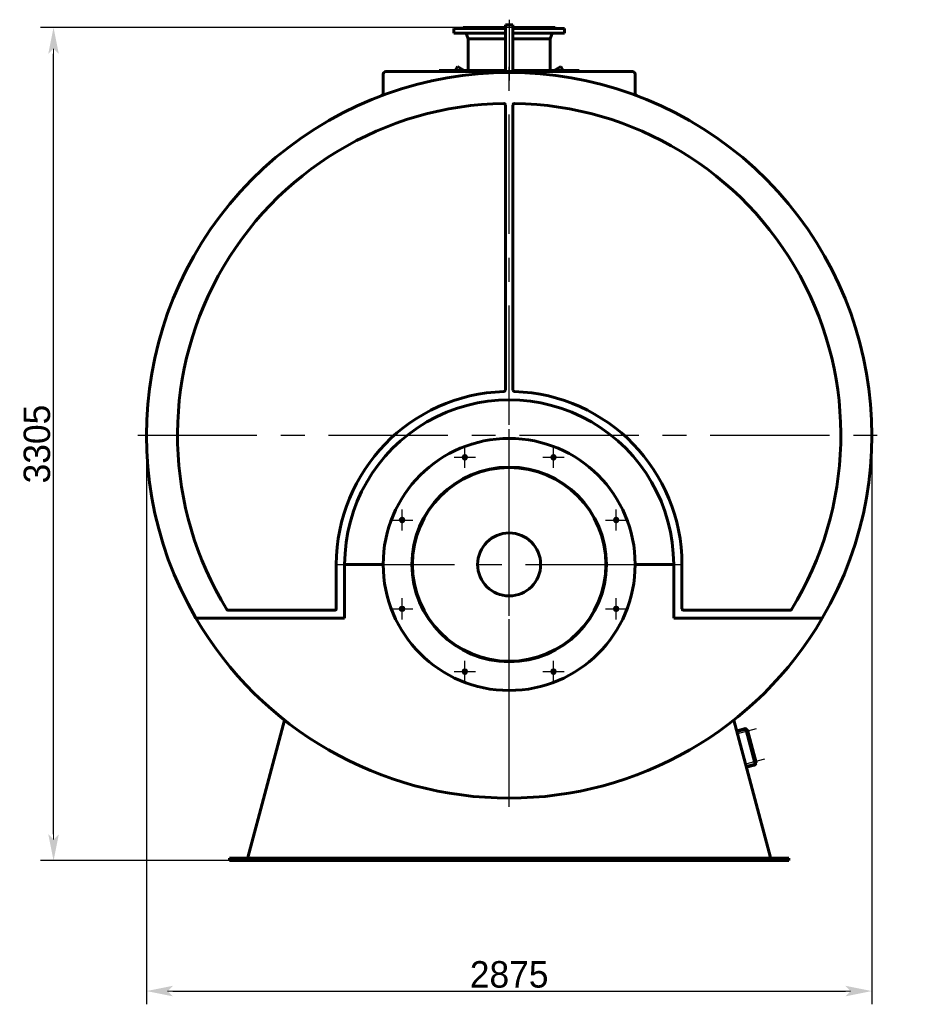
# Model space of a CAD drawing. Header units: millimetres. Extents: x 0 to 6305, y -149 to 841.
# Tile 4 of 6: x 3241 to 3477, y -149 to 112. Entities that reach past the tile are written whole.
import ezdxf

# ---------------------------------------------------------------- set-up
doc = ezdxf.new("R2010")
doc.units = ezdxf.units.MM
for name, pattern in [('CENTER_per1_scale0.163386', [8.3, 5.1875, -1.0375, 1.0375, -1.0375]), ('CENTER_per1_scale0.275591', [14, 8.75, -1.75, 1.75, -1.75]), ('CENTER_per1_scale0.297346', [15.105155, 9.440722, -1.888144, 1.888144, -1.888144]), ('CENTER_per1_scale0.354331', [18, 11.25, -2.25, 2.25, -2.25]), ('CENTER_per1a_scale0.988795', [50.230769, 31.394231, -6.278846, 6.278846, -6.278846]), ('CENTER_per39_scale0.994267', [50.508772, 31.567982, -6.313596, 6.313596, -6.313596]), ('CENTER_per3_scale0.849647', [43.162051, 26.976282, -5.395256, 5.395256, -5.395256])]:
    doc.linetypes.add(name, pattern=pattern)
doc.styles.add('TextStyle_1', font='T-FLEX Type A.TTF', dxfattribs={"height": 7})
doc.dimstyles.new('DIM_ST_2', dxfattribs={"dimtxt": 7, "dimasz": 7, "dimexe": 3.5, "dimexo": 0, "dimgap": 0.875, "dimtad": 1, "dimlfac": 14.999999, "dimrnd": 0.01, "dimdsep": 46, "dimtxsty": 'TextStyle_1', "dimblk": 'Arrow_3_C7_Status', "dimcen": 0.09, "dimclrd": 7, "dimclre": 7, "dimclrt": 7, "dimazin": 0, "dimtfac": 1, "dimtdec": 0, "dimtmove": 0, "dimatfit": 0, "dimldrblk": 'NONE', "dimfxl": 1, "dimtvp": 1, "dimtolj": 1, "dimarcsym": 0})
doc.dimstyles.new('DIM_ST_3', dxfattribs={"dimtxt": 7, "dimasz": 7, "dimexe": 3.5, "dimexo": 0, "dimgap": 0.875, "dimtad": 1, "dimlfac": 14.999999, "dimrnd": 0.01, "dimdsep": 46, "dimtxsty": 'TextStyle_1', "dimblk": 'Arrow_3_C7_Status', "dimcen": 0.09, "dimclrd": 7, "dimclre": 7, "dimclrt": 7, "dimazin": 0, "dimtfac": 1, "dimtdec": 0, "dimtmove": 0, "dimatfit": 0, "dimldrblk": 'NONE', "dimfxl": 1, "dimtvp": 1, "dimtolj": 1, "dimarcsym": 0})

# ---------------------------------------------------------------- blocks, each defined once
blk = doc.blocks.new('Arrow_3_C7_Status')
at = {"color": 7, "linetype": 'Continuous', "lineweight": 0}
blk.add_line((-1, 0), (-0.8, 0), dxfattribs=at)
at = {"color": 7}
blk.add_solid([(-1, -0.2), (0, 0), (-0.8, 0), (-1, 0.2)], dxfattribs=at)
blk = doc.blocks.new('*D9')
at = {"color": 7, "lineweight": -2}
for p, q in [((-95.97, 1.97), (-95.97, -148.53)), ((95.97, 1.97), (95.97, -148.53)), ((-88.97, -145.03), (88.97, -145.03))]:
    blk.add_line(p, q, dxfattribs=at)
at = {"layer": 'Defpoints', "color": 0}
for p in [(-95.97, 1.97), (95.97, 1.97), (95.97, -145.03)]:
    blk.add_point(p, dxfattribs=at)
at = {"color": 7, "lineweight": -2, "xscale": 7, "yscale": 7, "zscale": 7}
for p, rotation in [((-95.97, -145.03), 180), ((95.97, -145.03), 360)]:
    blk.add_blockref('Arrow_3_C7_Status', p, dxfattribs=dict(at, rotation=rotation))
at = {"color": 7, "insert": (0, -140.66), "char_height": 7, "attachment_point": 5, "style": 'TextStyle_1'}
blk.add_mtext('\\A1;2875{\\H0.5x;\\S^ ;} ', dxfattribs=at)
blk = doc.blocks.new('_None')
blk = doc.blocks.new('*D10')
at = {"color": 7, "lineweight": -2}
for p, q in [((1, 109.8), (-124.06, 109.8)), ((-120.56, -103.53), (-120.56, 102.8)), ((-74, -110.53), (-124.06, -110.53))]:
    blk.add_line(p, q, dxfattribs=at)
at = {"layer": 'Defpoints', "color": 0}
for p in [(-120.56, 109.8), (1, 109.8), (-74, -110.53)]:
    blk.add_point(p, dxfattribs=at)
at = {"color": 7, "lineweight": -2, "xscale": 7, "yscale": 7, "zscale": 7}
for p, rotation in [((-120.56, 109.8), 89.99999999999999), ((-120.56, -110.53), 270)]:
    blk.add_blockref('Arrow_3_C7_Status', p, dxfattribs=dict(at, rotation=rotation))
at = {"color": 7, "insert": (-124.94, -0.37), "char_height": 7, "attachment_point": 5, "rotation": 90, "style": 'TextStyle_1'}
blk.add_mtext('\\A1;3305{\\H0.5x;\\S^ ;}', dxfattribs=at)
blk = doc.blocks.new('Проекция_9')
at = {"color": 7, "linetype": 'Continuous', "lineweight": 60}
for p, q in [((-14.66667, 109.53334), (-1, 109.53334)), ((-14.66667, 109.53334), (-14.66667, 108.33334)), ((-12.16667, 109.80001), (-1, 109.80001)), ((-1, 110.53334), (-1, 106.54354)), ((1, 110.53334), (-1, 110.53334)), ((1, 110.53334), (1, 106.54354)), ((1, 109.80001), (12.16667, 109.80001)), ((1, 109.53334), (14.66667, 109.53334)), ((14.66667, 108.33334), (14.66667, 109.53334)), ((-14.66667, 108.33334), (-1, 108.33334)), ((-11.20898, 107.80565), (-10.84444, 106.79864)), ((-10.83333, 106.76575), (-10.83333, 98.46667)), ((-1, 106.76575), (-10.83333, 106.76575)), ((1, 108.33334), (14.66667, 108.33334)), ((10.83333, 106.76575), (1, 106.76575)), ((10.83333, 98.46667), (10.83333, 106.76575)), ((10.84444, 106.79864), (11.20898, 107.80565)), ((-1, 106.54354), (-1, 101.14178)), ((1, 106.54354), (1, 101.14178)), ((-13.69906, 99.51108), (-14.30205, 98.46667)), ((-11.89009, 98.46667), (-13.69906, 99.51108)), ((-1, 100.025), (-1, 101.14178)), ((-1, 100.025), (-1, 98.19463)), ((1, 101.14178), (1, 100.025)), ((1, 100.025), (1, 98.19463)), ((13.69906, 99.51108), (11.89009, 98.46667)), ((13.69906, 99.51108), (14.30205, 98.46667)), ((-33.34013, 92.41853), (-33.34013, 97.46667)), ((-32.67347, 98.13334), (32.67347, 98.13334)), ((-18.5, 98.46667), (-1, 98.46667)), ((-18.5, 98.46667), (-18.5, 98.13334)), ((1, 98.46667), (18.5, 98.46667)), ((18.5, 98.13334), (18.5, 98.46667)), ((33.34013, 97.46667), (33.34013, 92.41853)), ((-1, 13.91209), (-1, 89.32212)), ((1, 89.32212), (1, 13.91209)), ((-45.73334, -43.9), (-45.73334, -32.2)), ((-33.33334, -32.2), (-43.53334, -32.2)), ((-43.53334, -32.2), (-43.53334, -46.43334)), ((33.33333, -32.2), (43.53334, -32.2)), ((43.53334, -46.43334), (43.53334, -32.2)), ((45.73334, -32.2), (45.73334, -43.9)), ((-43.53334, -46.43334), (-82.86762, -46.43334)), ((-74.35848, -44.3), (-46.13334, -44.3)), ((82.86762, -46.43334), (43.53334, -46.43334)), ((46.13334, -44.3), (74.35848, -44.3)), ((-69.1895, -109.72486), (-59.44809, -73.36943)), ((59.44809, -73.36943), (69.1895, -109.72486)), ((62.26473, -75.63871), (60.20409, -76.19085)), ((62.31649, -75.83189), (60.25585, -76.38404)), ((62.78341, -76.28654), (62.59022, -76.3383)), ((62.59022, -76.3383), (62.64544, -76.54436)), ((62.64544, -76.54436), (62.83862, -76.4926)), ((65.03686, -84.69653), (62.72474, -76.06759)), ((62.93518, -76.08022), (62.91793, -76.01583)), ((62.93518, -76.08022), (63.06397, -76.04571)), ((65.34158, -84.54586), (63.06397, -76.04571)), ((63.09623, -76.08883), (63.07691, -76.09401)), ((63.14522, -76.11712), (63.23667, -76.45841)), ((63.18907, -76.51258), (63.20839, -76.5074)), ((62.74051, -85.65693), (64.80116, -85.10478)), ((62.79228, -85.85011), (64.85292, -85.29796)), ((64.92298, -84.27152), (64.72979, -84.32329)), ((64.72979, -84.32329), (64.78501, -84.52935)), ((64.78501, -84.52935), (64.97819, -84.47759)), ((65.34158, -84.54586), (65.21279, -84.58037)), ((65.23004, -84.64477), (65.21279, -84.58037)), ((65.2358, -84.07382), (65.21648, -84.079)), ((65.28479, -84.10211), (65.37624, -84.4434)), ((65.32864, -84.49757), (65.34796, -84.49239)), ((-74, -109.86667), (74, -109.86667)), ((-74, -109.86667), (-74, -110.53334)), ((-74, -110.53334), (74, -110.53334)), ((-68.66023, -109.86667), (-69.1895, -109.72486)), ((-68.53731, -109.86667), (-68.68976, -109.82582)), ((68.53731, -109.86667), (68.68976, -109.82582)), ((68.66023, -109.86667), (69.1895, -109.72486)), ((74, -109.86667), (74, -110.53334))]:
    blk.add_line(p, q, dxfattribs=at)
at = {"color": 7, "linetype": 'CENTER_per1_scale0.354331', "lineweight": 25}
blk.add_line((0, 111.86667), (0, 106.00001), dxfattribs=at)
at = {"color": 7, "linetype": 'CENTER_per1_scale0.297346', "lineweight": 25}
blk.add_line((0, 110.13898), (0, 104.4653), dxfattribs=at)
at = {"color": 7, "linetype": 'CENTER_per3_scale0.849647', "lineweight": 25}
blk.add_line((0, 109.09908), (0, 95.8), dxfattribs=at)
at = {"color": 7, "linetype": 'CENTER_per39_scale0.994267', "lineweight": 25}
for p, q in [((0, -96.33334), (0, 100.26667)), ((-98.3, 1.96667), (98.3, 1.96667))]:
    blk.add_line(p, q, dxfattribs=at)
at = {"color": 7, "linetype": 'CENTER_per1a_scale0.988795', "lineweight": 25}
for p, q in [((0, -78.06667), (0, 13.66667)), ((-45.86667, -32.2), (45.86667, -32.2))]:
    blk.add_line(p, q, dxfattribs=at)
at = {"color": 7, "linetype": 'CENTER_per1_scale0.275591', "lineweight": 25}
for p, q in [((-11.73563, -6.66769), (-11.73563, -1.06769)), ((11.73563, -6.66769), (11.73563, -1.06769)), ((-14.53563, -3.86769), (-8.93563, -3.86769)), ((8.93563, -3.86769), (14.53563, -3.86769)), ((-28.33231, -23.26438), (-28.33231, -17.66438)), ((28.33231, -23.26438), (28.33231, -17.66438)), ((-31.13231, -20.46438), (-25.53231, -20.46438)), ((25.53231, -20.46438), (31.13231, -20.46438)), ((-28.33231, -46.73563), (-28.33231, -41.13563)), ((28.33231, -46.73563), (28.33231, -41.13563)), ((-31.13231, -43.93563), (-25.53231, -43.93563)), ((25.53231, -43.93563), (31.13231, -43.93563)), ((-11.73563, -63.33231), (-11.73563, -57.73231)), ((11.73563, -63.33231), (11.73563, -57.73231)), ((-14.53563, -60.53231), (-8.93563, -60.53231)), ((8.93563, -60.53231), (14.53563, -60.53231))]:
    blk.add_line(p, q, dxfattribs=at)
at = {"color": 7, "linetype": 'CENTER_per1_scale0.163386', "lineweight": 25}
for p, q in [((65.40614, -75.69421), (60.364, -77.04524)), ((67.54571, -83.67919), (62.50357, -85.03023))]:
    blk.add_line(p, q, dxfattribs=at)
at = {"color": 7, "lineweight": 60, "flags": 128}
for points in [[(-82.86762, -46.43334), (-82.85122, -46.44445), (-82.82102, -46.44748), (-82.77971, -46.44404), (-82.73143, -46.43651), (-82.71317, -46.43334)], [(82.86762, -46.43334), (82.85122, -46.44445), (82.82102, -46.44748), (82.77971, -46.44404), (82.73143, -46.43651), (82.71317, -46.43334)]]:
    blk.add_lwpolyline(points, dxfattribs=at)
at = {"color": 7, "linetype": 'Continuous', "lineweight": 60}
for centre, radius in [((0, -32.2), 33.33334), ((-11.73563, -3.86769), 0.46667), ((11.73563, -3.86769), 0.46667), ((0, -32.2), 25.73333), ((0, -32.2), 25.6), ((-28.33231, -20.46438), 0.46667), ((28.33231, -20.46438), 0.46667), ((0, -32.2), 8.33333), ((-28.33231, -43.93563), 0.46667), ((28.33231, -43.93563), 0.46667), ((-11.73563, -60.53231), 0.46667), ((11.73563, -60.53231), 0.46667)]:
    blk.add_circle(centre, radius, dxfattribs=at)
for centre, radius, start, end in [((-12.43333, 109.80001), 0.26667, 270, 0.0000052), ((12.43333, 109.80001), 0.26667, 179.9999948, 270), ((-11.96121, 107.53334), 0.8, 19.900256, 90), ((-11.59667, 106.52633), 0.8, 17.414108, 19.900256), ((11.59667, 106.52633), 0.8, 160.099744, 162.585892), ((11.96121, 107.53334), 0.8, 90, 160.099744), ((0, 1.96667), 95.96667, 329.7123316, 210.2876684), ((-32.67347, 97.46667), 0.66667, 90, 180), ((-1.66667, 91.51725), 6.66667, 91.1061648, 97.0621598), ((0, 5.2), 93, 88.8938352, 91.1061648), ((1.66667, 91.51725), 6.66667, 82.9378402, 88.8938352), ((32.67347, 97.46667), 0.66667, 0.0000081, 90), ((-34.0068, 92.41853), 0.66667, 290.6045388, 0), ((34.0068, 92.41853), 0.66667, 179.9999919, 249.3954612), ((0, 1.96667), 87.76667, 90.9181708, 211.6676011), ((-1.4, 89.32212), 0.4, 0, 90.9181708), ((1.4, 89.32212), 0.4, 89.0818292, 179.9999979), ((0, 1.96667), 87.76667, 328.3323989, 89.0818292), ((0, -32.2), 45.73334, 91.7390117, 180), ((-1.4, 13.91209), 0.4, 271.7390117, 0.0000009), ((1.4, 13.91209), 0.4, 179.9999981, 268.2609883), ((0, -32.2), 45.73334, 0.0000009, 88.2609883), ((0, -32.2), 43.53334, 359.9999983, 180), ((-74.35848, -43.9), 0.4, 211.6676011, 270), ((-46.13334, -43.9), 0.4, 270, 0.0000106), ((46.13334, -43.9), 0.4, 179.9999848, 270), ((74.35848, -43.9), 0.4, 270, 328.3323989), ((0, 1.96667), 95.96667, 210.2876684, 329.7123316), ((62.40277, -76.15387), 0.53333, 15, 105), ((62.40277, -76.15387), 0.33333, 15, 105), ((63.10658, -76.12747), 0.04, 15, 105), ((63.19803, -76.46877), 0.04, 285, 15), ((64.71488, -84.7828), 0.33333, 285, 15), ((64.71488, -84.7828), 0.53333, 285, 15), ((65.24615, -84.11246), 0.04, 15, 105), ((65.3376, -84.45375), 0.04, 285, 15), ((-69.89979, -114.52764), 4.85502, 75.5678785, 81.5873678), ((69.93393, -114.69661), 5.02717, 98.5157869, 104.3289671)]:
    blk.add_arc(centre, radius, start, end, dxfattribs=at)
for base, p1, p2, angle, text, dimstyle, picture, middle, dimtype in [((-120.56, 109.80001), (-74, -110.53334), (1, 109.80001), 90, '<>{\\H0.5x;\\S^ ;}', 'DIM_ST_3', '*D10', (-120.56, -0.36667), 160), ((95.96667, -145.03001), (-95.96667, 1.96667), (95.96667, 1.96667), 360, '2875{\\H0.5x;\\S^ ;} ', 'DIM_ST_2', '*D9', (0, -145.03001), 161)]:
    dim = blk.add_linear_dim(base=base, p1=p1, p2=p2, angle=angle, text=text, dimstyle=dimstyle)
    dim.commit()
    dim.dimension.update_dxf_attribs({"geometry": picture, "text_midpoint": middle, "dimtype": dimtype})

msp = doc.modelspace()

# ---------------------------------------------------------------- block references
msp.add_blockref('Проекция_9', (3370.54, 0))

doc.saveas('drawing.dxf')
